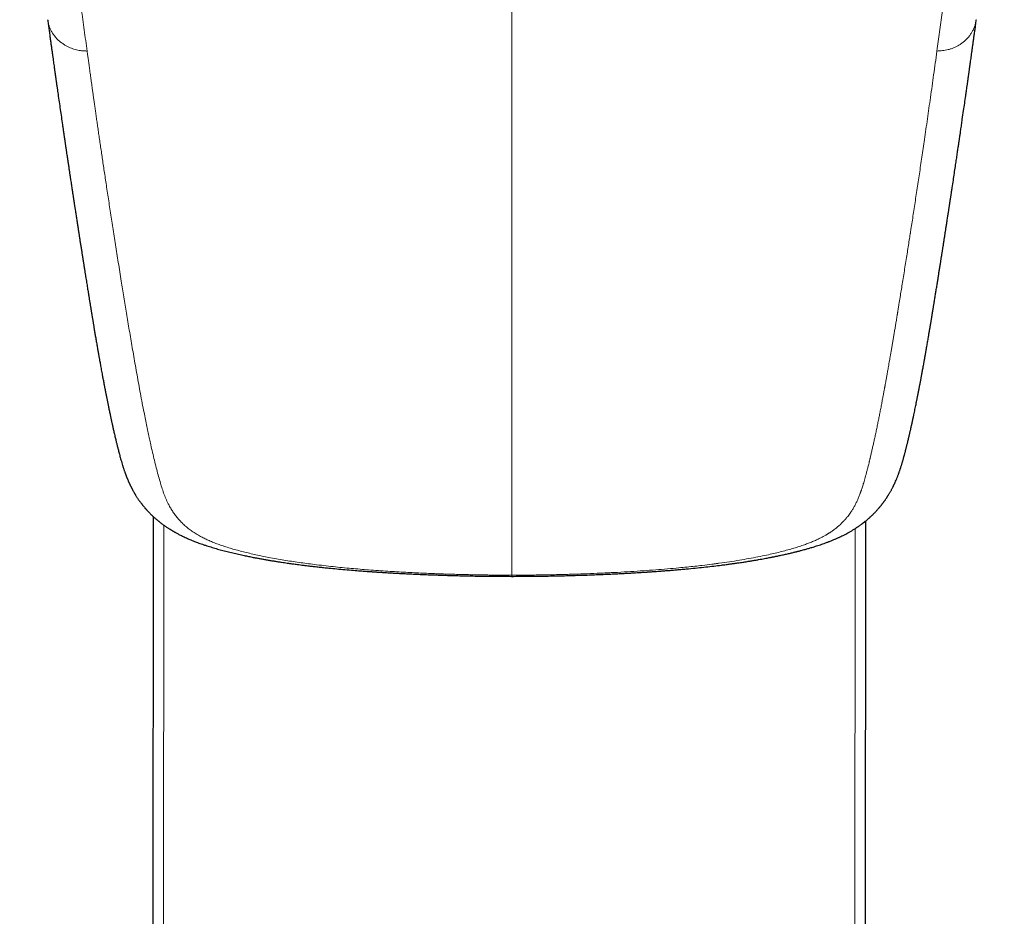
# Model space of a CAD drawing. Header units: millimetres. Extents: x 8 to 1269, y 12 to 684.
# Tile 11 of 51: x 631 to 665, y 201 to 233. Entities that reach past the tile are written whole.
import ezdxf

# ---------------------------------------------------------------- set-up
doc = ezdxf.new("R2010")
doc.units = ezdxf.units.MM

msp = doc.modelspace()

# ---------------------------------------------------------------- linework, layer by layer
at = {"color": 7, "linetype": 'Continuous', "lineweight": 30}
for p, q in [((635.11, 24.879), (635.261, 214.854)), ((660.561, 214.701), (660.41, 24.859))]:
    msp.add_line(p, q, dxfattribs=at)
at = {"color": 252, "linetype": 'Continuous', "lineweight": 0}
for p, q in [((635.636, 214.552), (635.484, 24.879)), ((660.035, 24.859), (660.187, 214.432))]:
    msp.add_line(p, q, dxfattribs=at)
for points, knots in [([(648, 262.146), (648, 261.734), (648, 260.91), (648, 259.69), (648, 258.483), (648, 257.291), (648, 256.119), (648, 254.967), (648, 253.836), (648, 252.718), (648, 251.605), (648, 250.498), (648, 249.397), (648, 248.309), (648, 247.234), (648, 246.172), (648, 245.124), (648, 244.031), (648, 242.896), (648, 241.721), (648, 240.563), (648, 239.423), (648, 238.299), (648, 237.214), (648, 236.165), (648, 235.151), (648, 234.152), (648, 233.168), (648, 232.194), (648, 231.23), (648, 230.277), (648, 229.339), (648, 228.414), (648, 227.504), (648, 226.608), (648, 225.726), (648, 224.887), (648, 224.09), (648, 223.333), (648, 222.586), (648, 221.85), (648, 221.124), (648, 220.412), (648, 219.763), (648, 219.176), (648, 218.648), (648, 218.13), (648, 217.625), (648, 217.135), (648, 216.66), (648, 216.203), (648, 215.76), (648, 215.33), (648, 214.913), (648, 214.511), (648, 214.127), (648, 213.762), (648, 213.415), (648, 213.085), (648, 212.881), (648, 212.779)], [0, 0, 0, 0, 0.017941, 0.035847, 0.053717, 0.071553, 0.089358, 0.106815, 0.124244, 0.141646, 0.159023, 0.176729, 0.194412, 0.212073, 0.229712, 0.247332, 0.264934, 0.282519, 0.303016, 0.323493, 0.343953, 0.364399, 0.384832, 0.405254, 0.424501, 0.443741, 0.462977, 0.48221, 0.501442, 0.520912, 0.540383, 0.559858, 0.579338, 0.598823, 0.618316, 0.637818, 0.65733, 0.674862, 0.692405, 0.709961, 0.72753, 0.745111, 0.762702, 0.7803, 0.7941, 0.807902, 0.821703, 0.835502, 0.849299, 0.862845, 0.876387, 0.889923, 0.903454, 0.917255, 0.93105, 0.944841, 0.95863, 0.972418, 0.986207, 1, 1, 1, 1]), ([(630.513, 246.344), (630.555, 246.039), (630.638, 245.428), (630.777, 244.524), (630.926, 243.628), (631.081, 242.741), (631.237, 241.868), (631.389, 241.009), (631.534, 240.165), (631.674, 239.329), (631.814, 238.497), (631.956, 237.668), (632.098, 236.844), (632.233, 236.029), (632.36, 235.223), (632.48, 234.431), (632.593, 233.653), (632.701, 232.889), (632.806, 232.133), (632.874, 231.636), (632.908, 231.388)], [0, 0, 0, 0, 0.056011, 0.112011, 0.168004, 0.223993, 0.279979, 0.334963, 0.389948, 0.444935, 0.499928, 0.55593, 0.611939, 0.667953, 0.723968, 0.779981, 0.834987, 0.889989, 0.944992, 1, 1, 1, 1]), ([(665.487, 246.344), (665.477, 246.269), (665.457, 246.121), (665.427, 245.905), (665.399, 245.699), (665.371, 245.505), (665.344, 245.322), (665.319, 245.151), (665.294, 244.991), (665.271, 244.841), (665.249, 244.7), (665.228, 244.569), (665.209, 244.447), (665.191, 244.336), (665.174, 244.235), (665.159, 244.144), (665.146, 244.064), (665.136, 244.006), (665.13, 243.966), (665.124, 243.934), (665.118, 243.896), (665.11, 243.85), (665.102, 243.804), (665.09, 243.736), (665.075, 243.643), (665.053, 243.519), (665.03, 243.383), (665.004, 243.234), (664.974, 243.062), (664.939, 242.865), (664.9, 242.642), (664.859, 242.41), (664.818, 242.173), (664.775, 241.931), (664.732, 241.686), (664.698, 241.491), (664.674, 241.35), (664.66, 241.274), (664.649, 241.207), (664.639, 241.148), (664.628, 241.088), (664.618, 241.027), (664.599, 240.921), (664.573, 240.768), (664.538, 240.566), (664.502, 240.357), (664.464, 240.133), (664.423, 239.892), (664.381, 239.647), (664.352, 239.472), (664.335, 239.374), (664.33, 239.345), (664.325, 239.319), (664.321, 239.293), (664.312, 239.238), (664.297, 239.153), (664.277, 239.035), (664.256, 238.91), (664.234, 238.78), (664.21, 238.635), (664.183, 238.475), (664.153, 238.301), (664.122, 238.118), (664.089, 237.927), (664.059, 237.746), (664.03, 237.577), (664.003, 237.421), (663.985, 237.311), (663.974, 237.248), (663.972, 237.235), (663.97, 237.223), (663.968, 237.212), (663.966, 237.201), (663.962, 237.176), (663.953, 237.122), (663.934, 237.01), (663.907, 236.852), (663.875, 236.659), (663.842, 236.46), (663.808, 236.253), (663.775, 236.055), (663.744, 235.867), (663.724, 235.744), (663.713, 235.672), (663.71, 235.653), (663.707, 235.634), (663.704, 235.616), (663.701, 235.597), (663.694, 235.555), (663.669, 235.4), (663.613, 235.041), (663.56, 234.694), (663.523, 234.444), (663.513, 234.379), (663.503, 234.31), (663.493, 234.239), (663.482, 234.169), (663.472, 234.099), (663.462, 234.029), (663.434, 233.836), (663.372, 233.407), (663.283, 232.774), (663.185, 232.063), (663.123, 231.613), (663.092, 231.388)], [0, 0, 0, 0, 0.013861, 0.027087, 0.039678, 0.051634, 0.062955, 0.073456, 0.083345, 0.092621, 0.101286, 0.109497, 0.117071, 0.124007, 0.130307, 0.135969, 0.140995, 0.145384, 0.14683, 0.148491, 0.15129, 0.154134, 0.15702, 0.159951, 0.167029, 0.174349, 0.183378, 0.192748, 0.202461, 0.216005, 0.230162, 0.244932, 0.260316, 0.275504, 0.291245, 0.307541, 0.313153, 0.318479, 0.322263, 0.326094, 0.329972, 0.333896, 0.337866, 0.350572, 0.363731, 0.377343, 0.391408, 0.407699, 0.424559, 0.439866, 0.442299, 0.443972, 0.445672, 0.447399, 0.449152, 0.456541, 0.464369, 0.472636, 0.481342, 0.490487, 0.501591, 0.51328, 0.525555, 0.538416, 0.551861, 0.562094, 0.572641, 0.583503, 0.584679, 0.585435, 0.586192, 0.586952, 0.587714, 0.588479, 0.592113, 0.598725, 0.61134, 0.624494, 0.638189, 0.652423, 0.667197, 0.679157, 0.691449, 0.692795, 0.694096, 0.695397, 0.696698, 0.697998, 0.699299, 0.70543, 0.730296, 0.774641, 0.778588, 0.783374, 0.788348, 0.793323, 0.798297, 0.80327, 0.808244, 0.813218, 0.844481, 0.900306, 0.950151, 1, 1, 1, 1]), ([(632.908, 231.388), (632.893, 231.388), (632.86, 231.39), (632.806, 231.392), (632.741, 231.396), (632.665, 231.405), (632.576, 231.419), (632.486, 231.441), (632.395, 231.469), (632.306, 231.503), (632.211, 231.547), (632.113, 231.602), (632.014, 231.667), (631.916, 231.745), (631.823, 231.835), (631.738, 231.935), (631.666, 232.042), (631.608, 232.151), (631.564, 232.259), (631.533, 232.363), (631.514, 232.443), (631.509, 232.488), (631.508, 232.5)], [0, 0, 0, 0, 0.021388, 0.047605, 0.078965, 0.115963, 0.159261, 0.209619, 0.252458, 0.299875, 0.351915, 0.408421, 0.469014, 0.533143, 0.600232, 0.669947, 0.739217, 0.805062, 0.867396, 0.925942, 0.980449, 1, 1, 1, 1]), ([(663.092, 231.388), (663.125, 231.389), (663.19, 231.392), (663.29, 231.4), (663.393, 231.414), (663.498, 231.437), (663.604, 231.47), (663.711, 231.512), (663.816, 231.563), (663.918, 231.623), (664.015, 231.691), (664.105, 231.767), (664.186, 231.849), (664.259, 231.936), (664.322, 232.029), (664.376, 232.126), (664.421, 232.226), (664.456, 232.329), (664.479, 232.421), (664.487, 232.479), (664.49, 232.501)], [0, 0, 0, 0, 0.047276, 0.095611, 0.145769, 0.198189, 0.252996, 0.310014, 0.368819, 0.428823, 0.489381, 0.549908, 0.61, 0.669542, 0.728757, 0.787892, 0.846914, 0.90558, 0.96354, 1, 1, 1, 1]), ([(648, 212.779), (647.992, 212.779), (647.971, 212.779), (647.93, 212.78), (647.873, 212.78), (647.8, 212.78), (647.71, 212.78), (647.603, 212.781), (647.48, 212.781), (647.34, 212.783), (647.184, 212.784), (647.011, 212.786), (646.822, 212.789), (646.616, 212.793), (646.393, 212.798), (646.155, 212.803), (645.9, 212.811), (645.639, 212.819), (645.373, 212.828), (645.104, 212.839), (644.822, 212.851), (644.528, 212.865), (644.223, 212.881), (643.908, 212.899), (643.584, 212.918), (643.248, 212.941), (642.919, 212.965), (642.599, 212.991), (642.287, 213.018), (641.968, 213.048), (641.641, 213.081), (641.309, 213.118), (640.997, 213.155), (640.706, 213.193), (640.437, 213.23), (640.167, 213.27), (639.897, 213.313), (639.627, 213.36), (639.37, 213.407), (639.129, 213.455), (638.902, 213.504), (638.678, 213.554), (638.459, 213.607), (638.244, 213.663), (638.036, 213.722), (637.835, 213.784), (637.648, 213.846), (637.476, 213.908), (637.318, 213.971), (637.169, 214.037), (637.029, 214.105), (636.884, 214.182), (636.739, 214.268), (636.596, 214.365), (636.462, 214.467), (636.337, 214.576), (636.221, 214.691), (636.115, 214.81), (636.02, 214.932), (635.934, 215.057), (635.857, 215.185), (635.778, 215.334), (635.7, 215.503), (635.625, 215.695), (635.558, 215.894), (635.494, 216.11), (635.428, 216.343), (635.362, 216.596), (635.296, 216.858), (635.232, 217.131), (635.182, 217.352), (635.146, 217.517), (635.123, 217.625), (635.099, 217.733), (635.076, 217.843), (635.053, 217.952), (635.021, 218.106), (634.98, 218.306), (634.924, 218.582), (634.865, 218.888), (634.802, 219.222), (634.74, 219.555), (634.681, 219.887), (634.622, 220.217), (634.566, 220.54), (634.512, 220.856), (634.459, 221.164), (634.408, 221.47), (634.357, 221.773), (634.308, 222.072), (634.26, 222.365), (634.213, 222.653), (634.167, 222.938), (634.119, 223.237), (634.069, 223.549), (634.017, 223.874), (633.966, 224.194), (633.917, 224.508), (633.868, 224.817), (633.821, 225.12), (633.775, 225.417), (633.73, 225.708), (633.686, 225.993), (633.644, 226.273), (633.602, 226.546), (633.563, 226.807), (633.526, 227.058), (633.49, 227.298), (633.455, 227.531), (633.422, 227.759), (633.389, 227.981), (633.357, 228.198), (633.326, 228.41), (633.297, 228.615), (633.268, 228.814), (633.24, 229.006), (633.214, 229.188), (633.19, 229.36), (633.167, 229.522), (633.145, 229.679), (633.123, 229.829), (633.103, 229.973), (633.084, 230.11), (633.066, 230.242), (633.048, 230.367), (633.032, 230.485), (633.016, 230.597), (633.002, 230.701), (632.988, 230.799), (632.976, 230.89), (632.964, 230.979), (632.952, 231.064), (632.941, 231.145), (632.931, 231.218), (632.922, 231.282), (632.915, 231.338), (632.91, 231.372), (632.908, 231.388)], [0, 0, 0, 0, 0.0003979, 0.0010727, 0.0020244, 0.0032531, 0.0047589, 0.0065418, 0.008602, 0.0109395, 0.0135543, 0.0164464, 0.0196158, 0.0230622, 0.0267855, 0.0307854, 0.0350611, 0.039612, 0.0439225, 0.0484521, 0.0531997, 0.058164, 0.0633432, 0.0686384, 0.0741422, 0.079858, 0.0857909, 0.0910002, 0.0963761, 0.1019225, 0.1076343, 0.1135037, 0.1195233, 0.1243536, 0.1292701, 0.1342767, 0.1393796, 0.1445864, 0.1499051, 0.1545243, 0.1592142, 0.1639663, 0.1687741, 0.1736367, 0.178555, 0.1835328, 0.1885796, 0.1931716, 0.1978485, 0.202617, 0.2074448, 0.2123095, 0.2187402, 0.2252491, 0.2318517, 0.2391745, 0.2466275, 0.2542103, 0.2619139, 0.269724, 0.2776267, 0.285624, 0.2967886, 0.3081636, 0.3197534, 0.3315556, 0.3452696, 0.3592559, 0.3735166, 0.3880526, 0.4028641, 0.4083639, 0.4139008, 0.4194747, 0.4250855, 0.4307329, 0.4360376, 0.4484425, 0.4607082, 0.4770796, 0.4931948, 0.5090528, 0.5246527, 0.5399936, 0.5550758, 0.5692819, 0.5832533, 0.596991, 0.6104961, 0.6237694, 0.6365807, 0.6491695, 0.6615364, 0.6736818, 0.6878523, 0.7017101, 0.7152557, 0.7284895, 0.7414121, 0.7540239, 0.7663251, 0.7783158, 0.789996, 0.8013657, 0.8124248, 0.8231735, 0.8330236, 0.8425976, 0.8518957, 0.8609177, 0.8696637, 0.878237, 0.8865275, 0.8945353, 0.9022603, 0.9097026, 0.9168623, 0.9233539, 0.9295943, 0.9355834, 0.9413213, 0.946808, 0.9520434, 0.9570276, 0.9617606, 0.9662423, 0.9704728, 0.9743831, 0.9780512, 0.9814768, 0.9846601, 0.9880152, 0.9910509, 0.9937673, 0.9961642, 0.9982418, 1, 1, 1, 1]), ([(648, 212.779), (648.176, 212.78), (648.527, 212.781), (649.053, 212.787), (649.578, 212.796), (650.081, 212.81), (650.562, 212.826), (650.899, 212.839), (651.112, 212.848), (651.202, 212.852), (651.292, 212.857), (651.382, 212.861), (651.472, 212.865), (651.562, 212.87), (651.652, 212.874), (651.87, 212.886), (652.209, 212.905), (652.663, 212.935), (653.101, 212.967), (653.522, 213.001), (653.892, 213.035), (654.214, 213.066), (654.491, 213.095), (654.786, 213.129), (655.002, 213.155), (655.143, 213.173), (655.186, 213.179), (655.229, 213.184), (655.271, 213.19), (655.314, 213.196), (655.466, 213.216), (655.723, 213.253), (656.076, 213.308), (656.414, 213.367), (656.737, 213.427), (657.028, 213.487), (657.288, 213.545), (657.522, 213.602), (657.744, 213.66), (657.956, 213.719), (658.157, 213.781), (658.337, 213.841), (658.499, 213.899), (658.644, 213.956), (658.782, 214.015), (658.908, 214.074), (659.024, 214.132), (659.103, 214.176), (659.155, 214.206), (659.181, 214.221), (659.207, 214.237), (659.233, 214.253), (659.259, 214.269), (659.314, 214.304), (659.398, 214.361), (659.503, 214.44), (659.604, 214.524), (659.7, 214.612), (659.773, 214.686), (659.825, 214.743), (659.857, 214.78), (659.885, 214.813), (659.911, 214.845), (659.946, 214.889), (659.988, 214.946), (660.042, 215.024), (660.1, 215.115), (660.159, 215.218), (660.217, 215.328), (660.271, 215.442), (660.322, 215.562), (660.357, 215.652), (660.378, 215.71), (660.386, 215.732), (660.395, 215.756), (660.402, 215.778), (660.409, 215.798), (660.421, 215.833), (660.437, 215.882), (660.458, 215.95), (660.481, 216.024), (660.506, 216.108), (660.533, 216.202), (660.561, 216.303), (660.59, 216.41), (660.619, 216.524), (660.646, 216.63), (660.671, 216.726), (660.687, 216.792), (660.698, 216.84), (660.705, 216.868), (660.712, 216.896), (660.718, 216.92), (660.732, 216.979), (660.754, 217.075), (660.786, 217.212), (660.819, 217.356), (660.852, 217.505), (660.886, 217.661), (660.921, 217.823), (660.956, 217.991), (660.991, 218.159), (661.024, 218.325), (661.057, 218.489), (661.09, 218.658), (661.123, 218.825), (661.154, 218.99), (661.184, 219.146), (661.207, 219.27), (661.222, 219.351), (661.228, 219.383), (661.23, 219.395), (661.231, 219.399), (661.232, 219.403), (661.232, 219.407), (661.233, 219.411), (661.234, 219.418), (661.237, 219.431), (661.24, 219.451), (661.245, 219.475), (661.25, 219.505), (661.257, 219.54), (661.264, 219.583), (661.273, 219.63), (661.282, 219.684), (661.293, 219.743), (661.304, 219.806), (661.316, 219.873), (661.329, 219.944), (661.342, 220.02), (661.357, 220.101), (661.373, 220.192), (661.39, 220.293), (661.41, 220.404), (661.43, 220.522), (661.452, 220.648), (661.475, 220.78), (661.499, 220.919), (661.523, 221.061), (661.547, 221.205), (661.572, 221.351), (661.598, 221.504), (661.624, 221.663), (661.652, 221.827), (661.672, 221.948), (661.684, 222.023), (661.688, 222.049), (661.693, 222.076), (661.697, 222.103), (661.701, 222.128), (661.705, 222.15), (661.711, 222.189), (661.724, 222.268), (661.75, 222.428), (661.797, 222.715), (661.865, 223.132), (661.947, 223.645), (662.03, 224.166), (662.095, 224.582), (662.133, 224.825), (662.147, 224.913), (662.151, 224.937), (662.155, 224.961), (662.158, 224.986), (662.162, 225.01), (662.166, 225.034), (662.182, 225.138), (662.211, 225.323), (662.253, 225.592), (662.295, 225.868), (662.338, 226.152), (662.383, 226.443), (662.427, 226.735), (662.471, 227.029), (662.515, 227.324), (662.559, 227.625), (662.605, 227.934), (662.653, 228.262), (662.703, 228.61), (662.756, 228.979), (662.81, 229.357), (662.865, 229.745), (662.921, 230.142), (662.977, 230.548), (663.034, 230.964), (663.073, 231.246), (663.092, 231.388)], [0, 0, 0, 0, 0.00881, 0.017606, 0.026394, 0.035177, 0.042905, 0.050636, 0.052155, 0.053674, 0.055193, 0.056713, 0.058233, 0.059754, 0.061274, 0.062795, 0.070774, 0.078499, 0.085977, 0.093211, 0.100206, 0.105189, 0.110048, 0.114788, 0.120865, 0.121647, 0.122424, 0.123199, 0.12397, 0.124738, 0.125503, 0.132289, 0.138927, 0.145429, 0.151807, 0.158076, 0.163227, 0.168322, 0.17337, 0.178379, 0.18336, 0.188323, 0.192494, 0.196733, 0.201048, 0.205446, 0.20939, 0.213408, 0.214473, 0.215543, 0.216619, 0.217701, 0.218788, 0.219881, 0.224964, 0.230252, 0.23575, 0.241463, 0.247396, 0.250077, 0.252408, 0.254422, 0.256472, 0.258559, 0.262764, 0.267112, 0.27322, 0.279591, 0.286225, 0.293125, 0.300291, 0.307723, 0.309056, 0.310397, 0.311747, 0.313104, 0.314405, 0.315209, 0.319164, 0.322931, 0.326919, 0.331956, 0.337307, 0.342972, 0.348951, 0.355244, 0.361852, 0.366385, 0.371056, 0.372552, 0.374061, 0.375585, 0.377086, 0.378025, 0.385061, 0.392347, 0.399883, 0.407668, 0.415704, 0.42399, 0.432525, 0.441311, 0.449249, 0.457381, 0.465706, 0.474224, 0.481881, 0.489686, 0.496679, 0.499793, 0.50117, 0.50135, 0.501531, 0.501712, 0.501893, 0.502074, 0.502255, 0.502982, 0.503915, 0.505052, 0.506393, 0.508139, 0.510141, 0.5124, 0.514916, 0.517689, 0.520718, 0.52381, 0.527129, 0.530677, 0.534453, 0.538457, 0.543301, 0.548442, 0.553879, 0.559612, 0.565642, 0.571968, 0.57859, 0.58492, 0.591499, 0.598326, 0.605402, 0.612726, 0.620298, 0.621459, 0.622626, 0.623798, 0.624976, 0.62616, 0.627183, 0.627821, 0.631328, 0.637597, 0.648814, 0.668913, 0.691857, 0.714913, 0.735296, 0.744293, 0.745303, 0.746315, 0.747326, 0.748337, 0.749349, 0.750361, 0.751373, 0.762249, 0.773358, 0.784701, 0.796278, 0.808089, 0.820134, 0.831704, 0.843482, 0.855468, 0.867662, 0.880063, 0.894149, 0.908494, 0.923097, 0.93796, 0.953081, 0.968462, 0.984101, 1, 1, 1, 1]), ([(648, 212.779), (648, 212.773), (648, 212.76), (648, 212.745), (648, 212.737), (648, 212.738), (648, 212.738)], [0, 0, 0, 0, 0.272674, 0.552071, 0.843095, 1, 1, 1, 1])]:
    msp.add_open_spline(points, degree=3, knots=knots, dxfattribs=at)
at = {"color": 7, "linetype": 'Continuous', "lineweight": 30}
for points, knots in [([(631.507, 232.5), (631.508, 232.492), (631.517, 232.425), (631.534, 232.302), (631.557, 232.132), (631.579, 231.97), (631.6, 231.817), (631.62, 231.672), (631.639, 231.535), (631.657, 231.405), (631.674, 231.283), (631.69, 231.167), (631.705, 231.059), (631.719, 230.957), (631.732, 230.869), (631.742, 230.793), (631.751, 230.73), (631.759, 230.672), (631.767, 230.621), (631.773, 230.575), (631.779, 230.535), (631.784, 230.502), (631.787, 230.475), (631.791, 230.451), (631.794, 230.427), (631.798, 230.398), (631.803, 230.36), (631.81, 230.315), (631.818, 230.261), (631.826, 230.2), (631.836, 230.134), (631.852, 230.017), (631.879, 229.832), (631.915, 229.58), (631.954, 229.311), (631.993, 229.041), (632.022, 228.838), (632.042, 228.701), (632.052, 228.632), (632.062, 228.563), (632.072, 228.497), (632.081, 228.436), (632.089, 228.381), (632.095, 228.337), (632.101, 228.302), (632.104, 228.275), (632.108, 228.252), (632.111, 228.232), (632.114, 228.212), (632.117, 228.189), (632.121, 228.16), (632.127, 228.123), (632.134, 228.078), (632.142, 228.023), (632.15, 227.963), (632.166, 227.856), (632.187, 227.714), (632.213, 227.54), (632.237, 227.385), (632.258, 227.242), (632.278, 227.109), (632.297, 226.982), (632.314, 226.868), (632.33, 226.766), (632.343, 226.676), (632.356, 226.59), (632.368, 226.51), (632.38, 226.436), (632.39, 226.37), (632.399, 226.311), (632.407, 226.258), (632.414, 226.212), (632.42, 226.173), (632.425, 226.14), (632.428, 226.116), (632.431, 226.099), (632.433, 226.088), (632.435, 226.075), (632.437, 226.058), (632.441, 226.034), (632.446, 226.004), (632.451, 225.968), (632.458, 225.925), (632.465, 225.878), (632.472, 225.83), (632.485, 225.747), (632.503, 225.629), (632.527, 225.474), (632.551, 225.321), (632.574, 225.174), (632.595, 225.035), (632.616, 224.904), (632.636, 224.776), (632.652, 224.669), (632.666, 224.582), (632.677, 224.514), (632.687, 224.445), (632.698, 224.375), (632.709, 224.306), (632.719, 224.245), (632.726, 224.197), (632.732, 224.161), (632.737, 224.131), (632.741, 224.106), (632.744, 224.088), (632.746, 224.072), (632.748, 224.058), (632.751, 224.04), (632.754, 224.019), (632.759, 223.991), (632.764, 223.956), (632.771, 223.914), (632.779, 223.866), (632.787, 223.813), (632.796, 223.754), (632.807, 223.689), (632.82, 223.604), (632.836, 223.501), (632.855, 223.385), (632.873, 223.275), (632.889, 223.17), (632.905, 223.072), (632.92, 222.98), (632.934, 222.894), (632.947, 222.814), (632.959, 222.739), (632.97, 222.668), (632.981, 222.602), (632.991, 222.539), (633.001, 222.478), (633.011, 222.418), (633.021, 222.359), (633.03, 222.302), (633.039, 222.247), (633.048, 222.193), (633.056, 222.142), (633.064, 222.095), (633.07, 222.058), (633.075, 222.03), (633.079, 222.005), (633.084, 221.977), (633.089, 221.944), (633.095, 221.907), (633.102, 221.866), (633.11, 221.82), (633.118, 221.77), (633.127, 221.715), (633.137, 221.656), (633.147, 221.594), (633.163, 221.503), (633.182, 221.387), (633.203, 221.263), (633.221, 221.16), (633.235, 221.077), (633.249, 220.996), (633.263, 220.918), (633.276, 220.844), (633.288, 220.774), (633.299, 220.711), (633.309, 220.655), (633.318, 220.604), (633.326, 220.554), (633.335, 220.505), (633.344, 220.454), (633.355, 220.395), (633.367, 220.326), (633.381, 220.247), (633.397, 220.162), (633.413, 220.072), (633.43, 219.979), (633.45, 219.872), (633.472, 219.752), (633.492, 219.646), (633.507, 219.567), (633.517, 219.515), (633.526, 219.468), (633.534, 219.427), (633.541, 219.392), (633.546, 219.364), (633.551, 219.339), (633.556, 219.317), (633.56, 219.296), (633.564, 219.272), (633.57, 219.244), (633.577, 219.209), (633.584, 219.171), (633.593, 219.125), (633.604, 219.071), (633.616, 219.012), (633.628, 218.952), (633.64, 218.893), (633.652, 218.834), (633.665, 218.771), (633.678, 218.703), (633.693, 218.631), (633.708, 218.562), (633.722, 218.496), (633.734, 218.435), (633.745, 218.383), (633.755, 218.339), (633.763, 218.302), (633.771, 218.263), (633.779, 218.223), (633.789, 218.181), (633.799, 218.133), (633.811, 218.079), (633.824, 218.019), (633.838, 217.957), (633.853, 217.891), (633.87, 217.819), (633.887, 217.743), (633.906, 217.665), (633.927, 217.577), (633.951, 217.476), (633.98, 217.361), (634.005, 217.262), (634.027, 217.177), (634.046, 217.106), (634.065, 217.033), (634.087, 216.954), (634.111, 216.868), (634.138, 216.773), (634.161, 216.699), (634.177, 216.646), (634.187, 216.614), (634.198, 216.581), (634.209, 216.546), (634.222, 216.507), (634.236, 216.467), (634.249, 216.431), (634.259, 216.402), (634.267, 216.381), (634.274, 216.361), (634.282, 216.341), (634.29, 216.318), (634.301, 216.292), (634.312, 216.262), (634.323, 216.233), (634.334, 216.207), (634.344, 216.183), (634.355, 216.157), (634.366, 216.131), (634.377, 216.105), (634.388, 216.081), (634.398, 216.059), (634.406, 216.04), (634.413, 216.025), (634.42, 216.011), (634.428, 215.995), (634.437, 215.975), (634.449, 215.95), (634.462, 215.924), (634.475, 215.898), (634.487, 215.874), (634.499, 215.851), (634.511, 215.828), (634.525, 215.803), (634.54, 215.774), (634.557, 215.745), (634.574, 215.715), (634.589, 215.688), (634.604, 215.663), (634.618, 215.64), (634.634, 215.614), (634.654, 215.583), (634.677, 215.547), (634.701, 215.51), (634.725, 215.474), (634.748, 215.441), (634.77, 215.41), (634.791, 215.381), (634.814, 215.35), (634.836, 215.32), (634.854, 215.297), (634.868, 215.279), (634.88, 215.264), (634.893, 215.247), (634.91, 215.227), (634.931, 215.202), (634.952, 215.176), (634.972, 215.153), (634.989, 215.134), (635.004, 215.116), (635.021, 215.097), (635.041, 215.075), (635.062, 215.053), (635.084, 215.029), (635.108, 215.004), (635.134, 214.978), (635.16, 214.951), (635.185, 214.927), (635.205, 214.907), (635.224, 214.889), (635.242, 214.872), (635.265, 214.851), (635.294, 214.825), (635.327, 214.795), (635.361, 214.766), (635.393, 214.739), (635.419, 214.717), (635.442, 214.699), (635.464, 214.681), (635.491, 214.66), (635.52, 214.637), (635.552, 214.613), (635.582, 214.59), (635.612, 214.569), (635.639, 214.549), (635.668, 214.529), (635.7, 214.507), (635.734, 214.484), (635.77, 214.46), (635.807, 214.437), (635.84, 214.416), (635.867, 214.399), (635.89, 214.385), (635.913, 214.37), (635.941, 214.354), (635.971, 214.337), (636.001, 214.319), (636.033, 214.301), (636.071, 214.28), (636.116, 214.255), (636.167, 214.228), (636.228, 214.197), (636.29, 214.166), (636.361, 214.132), (636.436, 214.098), (636.517, 214.062), (636.598, 214.027), (636.678, 213.995), (636.757, 213.964), (636.836, 213.934), (636.918, 213.905), (637.008, 213.873), (637.105, 213.84), (637.203, 213.808), (637.299, 213.778), (637.426, 213.74), (637.587, 213.694), (637.781, 213.642), (637.981, 213.591), (638.151, 213.551), (638.289, 213.519), (638.388, 213.498), (638.481, 213.478), (638.565, 213.46), (638.644, 213.444), (638.725, 213.427), (638.819, 213.409), (638.928, 213.388), (639.049, 213.365), (639.176, 213.343), (639.306, 213.32), (639.436, 213.298), (639.567, 213.277), (639.693, 213.257), (639.811, 213.238), (639.918, 213.223), (640.013, 213.209), (640.099, 213.196), (640.179, 213.185), (640.258, 213.175), (640.342, 213.163), (640.435, 213.151), (640.545, 213.137), (640.674, 213.121), (640.822, 213.103), (640.981, 213.085), (641.147, 213.066), (641.319, 213.048), (641.528, 213.027), (641.778, 213.003), (642.07, 212.976), (642.308, 212.956), (642.487, 212.942), (642.603, 212.933), (642.712, 212.925), (642.81, 212.918), (642.891, 212.912), (642.958, 212.907), (643.011, 212.903), (643.058, 212.9), (643.097, 212.897), (643.127, 212.895), (643.146, 212.894), (643.163, 212.893), (643.185, 212.892), (643.218, 212.889), (643.265, 212.886), (643.326, 212.882), (643.403, 212.878), (643.494, 212.872), (643.598, 212.866), (643.718, 212.859), (643.853, 212.851), (644.003, 212.843), (644.168, 212.834), (644.347, 212.825), (644.541, 212.816), (644.747, 212.807), (644.967, 212.798), (645.201, 212.789), (645.452, 212.78), (645.718, 212.771), (646.001, 212.763), (646.299, 212.756), (646.612, 212.749), (646.938, 212.744), (647.276, 212.74), (647.627, 212.738), (647.87, 212.737), (647.996, 212.737), (648, 212.737)], [0, 0, 0, 0, 0.000851, 0.007302, 0.013489, 0.019412, 0.02507, 0.03037, 0.035415, 0.040206, 0.044741, 0.049021, 0.053047, 0.056817, 0.060333, 0.062915, 0.065292, 0.067443, 0.069367, 0.071094, 0.072585, 0.073841, 0.074862, 0.075649, 0.076451, 0.077557, 0.078967, 0.08068, 0.082697, 0.085018, 0.087587, 0.090173, 0.098258, 0.108599, 0.118833, 0.12914, 0.139614, 0.142274, 0.144944, 0.147625, 0.150271, 0.152664, 0.154775, 0.156604, 0.157821, 0.158871, 0.159753, 0.160482, 0.161178, 0.162093, 0.163226, 0.164578, 0.166411, 0.168535, 0.170947, 0.17345, 0.181111, 0.187691, 0.194025, 0.199473, 0.204725, 0.209781, 0.214641, 0.218388, 0.22201, 0.225484, 0.228706, 0.231664, 0.234309, 0.236699, 0.238833, 0.240711, 0.242258, 0.243574, 0.244658, 0.245189, 0.24564, 0.246079, 0.246753, 0.247705, 0.248925, 0.250413, 0.252168, 0.254115, 0.256079, 0.258052, 0.264273, 0.27058, 0.276953, 0.283207, 0.288739, 0.294135, 0.299397, 0.304662, 0.307469, 0.31031, 0.313184, 0.316092, 0.319033, 0.32195, 0.323676, 0.325173, 0.32644, 0.327477, 0.328284, 0.328786, 0.329389, 0.330139, 0.331035, 0.332078, 0.33362, 0.335401, 0.337421, 0.339679, 0.342175, 0.34491, 0.347862, 0.353044, 0.357988, 0.362694, 0.367163, 0.371394, 0.375317, 0.379011, 0.382476, 0.385711, 0.388775, 0.391605, 0.394325, 0.396986, 0.399589, 0.402134, 0.404621, 0.407044, 0.409409, 0.411703, 0.413759, 0.415525, 0.416525, 0.417561, 0.418794, 0.420224, 0.421851, 0.423674, 0.425694, 0.427911, 0.430325, 0.432937, 0.435741, 0.438579, 0.445066, 0.45127, 0.455146, 0.458902, 0.462539, 0.466055, 0.469439, 0.472602, 0.47553, 0.478008, 0.480288, 0.482493, 0.484756, 0.487079, 0.489484, 0.492866, 0.496511, 0.500418, 0.504586, 0.508919, 0.513371, 0.519429, 0.525693, 0.52821, 0.530686, 0.532936, 0.534953, 0.536481, 0.53784, 0.539032, 0.540054, 0.540965, 0.542003, 0.543421, 0.545051, 0.546893, 0.548948, 0.55167, 0.554578, 0.557467, 0.560336, 0.563183, 0.566008, 0.569574, 0.573104, 0.57659, 0.579862, 0.582864, 0.585595, 0.587551, 0.589356, 0.59122, 0.593202, 0.595304, 0.597525, 0.600337, 0.603306, 0.606433, 0.609717, 0.613081, 0.617269, 0.621186, 0.624835, 0.630622, 0.636521, 0.642318, 0.645847, 0.64961, 0.653457, 0.657102, 0.661775, 0.666522, 0.671122, 0.672625, 0.674105, 0.675607, 0.677258, 0.679067, 0.681034, 0.68293, 0.684091, 0.685093, 0.685935, 0.686791, 0.687834, 0.689064, 0.690446, 0.691838, 0.693035, 0.694045, 0.695142, 0.696462, 0.697542, 0.698698, 0.699716, 0.700565, 0.701243, 0.701794, 0.702472, 0.703412, 0.704557, 0.705832, 0.70701, 0.708076, 0.709086, 0.710029, 0.711136, 0.71243, 0.713845, 0.715124, 0.716426, 0.717507, 0.718506, 0.71954, 0.721079, 0.722697, 0.72439, 0.726014, 0.727586, 0.728772, 0.730111, 0.731595, 0.732967, 0.734081, 0.734774, 0.735378, 0.73614, 0.737084, 0.738208, 0.739548, 0.740604, 0.741387, 0.74214, 0.743015, 0.743979, 0.745092, 0.746085, 0.747202, 0.748443, 0.74975, 0.750874, 0.751773, 0.752509, 0.753291, 0.754148, 0.755484, 0.756868, 0.758292, 0.759599, 0.760666, 0.761373, 0.762227, 0.763231, 0.764382, 0.765485, 0.766702, 0.767662, 0.768605, 0.769579, 0.770668, 0.771821, 0.773029, 0.774292, 0.77544, 0.77625, 0.776901, 0.7776, 0.77846, 0.779438, 0.780363, 0.781217, 0.782355, 0.783704, 0.785257, 0.786757, 0.788854, 0.790489, 0.792604, 0.794862, 0.796811, 0.798823, 0.800844, 0.802651, 0.80455, 0.806706, 0.809077, 0.811274, 0.813372, 0.81558, 0.81975, 0.823815, 0.827937, 0.832225, 0.834207, 0.836212, 0.83806, 0.839693, 0.841129, 0.842652, 0.844366, 0.846504, 0.848851, 0.851239, 0.853638, 0.856048, 0.858428, 0.860783, 0.862923, 0.86482, 0.866509, 0.868006, 0.869411, 0.870743, 0.872201, 0.873837, 0.87565, 0.87799, 0.88057, 0.883365, 0.886237, 0.889168, 0.892154, 0.896958, 0.901891, 0.906945, 0.908936, 0.910931, 0.912768, 0.914397, 0.91582, 0.916848, 0.917733, 0.918477, 0.919181, 0.919682, 0.919978, 0.920162, 0.92052, 0.921071, 0.921816, 0.922857, 0.924132, 0.92564, 0.92738, 0.929353, 0.931601, 0.93409, 0.93682, 0.939794, 0.94301, 0.946406, 0.950036, 0.953901, 0.958001, 0.962417, 0.967076, 0.971978, 0.977124, 0.982511, 0.988037, 0.993796, 0.999785, 1, 1, 1, 1]), ([(648, 212.737), (648.017, 212.737), (648.166, 212.737), (648.443, 212.738), (648.825, 212.741), (649.189, 212.746), (649.534, 212.752), (649.859, 212.759), (650.165, 212.768), (650.455, 212.777), (650.729, 212.786), (650.987, 212.796), (651.23, 212.806), (651.455, 212.816), (651.663, 212.826), (651.853, 212.835), (652.025, 212.844), (652.18, 212.853), (652.318, 212.861), (652.438, 212.868), (652.541, 212.874), (652.623, 212.879), (652.685, 212.883), (652.731, 212.886), (652.766, 212.888), (652.792, 212.89), (652.82, 212.892), (652.862, 212.895), (652.923, 212.899), (652.998, 212.904), (653.087, 212.91), (653.189, 212.917), (653.306, 212.926), (653.437, 212.936), (653.582, 212.947), (653.74, 212.96), (653.911, 212.975), (654.09, 212.991), (654.318, 213.012), (654.583, 213.038), (654.882, 213.069), (655.166, 213.102), (655.377, 213.127), (655.521, 213.145), (655.601, 213.156), (655.677, 213.166), (655.746, 213.175), (655.806, 213.183), (655.857, 213.19), (655.903, 213.197), (655.95, 213.203), (656.006, 213.212), (656.076, 213.222), (656.153, 213.233), (656.234, 213.245), (656.312, 213.257), (656.408, 213.273), (656.519, 213.29), (656.642, 213.311), (656.759, 213.331), (656.868, 213.351), (656.968, 213.369), (657.056, 213.385), (657.126, 213.398), (657.18, 213.409), (657.22, 213.417), (657.254, 213.423), (657.283, 213.429), (657.315, 213.435), (657.353, 213.443), (657.401, 213.453), (657.486, 213.471), (657.603, 213.496), (657.747, 213.528), (657.864, 213.554), (657.951, 213.575), (658.008, 213.589), (658.057, 213.601), (658.098, 213.611), (658.135, 213.621), (658.174, 213.631), (658.222, 213.643), (658.279, 213.658), (658.345, 213.676), (658.432, 213.7), (658.536, 213.729), (658.643, 213.761), (658.736, 213.789), (658.82, 213.816), (658.908, 213.844), (659, 213.875), (659.089, 213.907), (659.161, 213.933), (659.216, 213.954), (659.26, 213.971), (659.308, 213.989), (659.359, 214.01), (659.41, 214.031), (659.459, 214.052), (659.504, 214.071), (659.548, 214.091), (659.593, 214.111), (659.639, 214.132), (659.694, 214.158), (659.765, 214.194), (659.849, 214.236), (659.936, 214.283), (660.006, 214.323), (660.064, 214.357), (660.108, 214.383), (660.152, 214.41), (660.195, 214.438), (660.231, 214.461), (660.262, 214.481), (660.289, 214.499), (660.319, 214.52), (660.351, 214.542), (660.382, 214.564), (660.411, 214.585), (660.435, 214.604), (660.458, 214.62), (660.478, 214.635), (660.497, 214.651), (660.517, 214.666), (660.538, 214.683), (660.562, 214.702), (660.588, 214.723), (660.615, 214.746), (660.641, 214.768), (660.664, 214.788), (660.685, 214.806), (660.706, 214.824), (660.729, 214.846), (660.756, 214.87), (660.784, 214.896), (660.81, 214.921), (660.833, 214.944), (660.855, 214.967), (660.881, 214.992), (660.912, 215.024), (660.946, 215.061), (660.979, 215.097), (661.008, 215.13), (661.029, 215.154), (661.046, 215.174), (661.062, 215.193), (661.079, 215.214), (661.099, 215.238), (661.119, 215.262), (661.137, 215.285), (661.152, 215.305), (661.165, 215.322), (661.178, 215.339), (661.191, 215.356), (661.204, 215.374), (661.218, 215.393), (661.234, 215.415), (661.252, 215.441), (661.272, 215.47), (661.292, 215.499), (661.308, 215.523), (661.32, 215.541), (661.329, 215.556), (661.339, 215.57), (661.349, 215.587), (661.361, 215.606), (661.379, 215.635), (661.4, 215.671), (661.424, 215.711), (661.445, 215.748), (661.465, 215.784), (661.485, 215.822), (661.505, 215.859), (661.524, 215.895), (661.54, 215.928), (661.554, 215.957), (661.567, 215.984), (661.58, 216.01), (661.593, 216.039), (661.615, 216.089), (661.646, 216.158), (661.676, 216.231), (661.699, 216.291), (661.716, 216.334), (661.73, 216.373), (661.744, 216.411), (661.757, 216.448), (661.771, 216.486), (661.785, 216.528), (661.8, 216.573), (661.815, 216.62), (661.829, 216.666), (661.843, 216.71), (661.855, 216.751), (661.867, 216.791), (661.878, 216.831), (661.89, 216.871), (661.901, 216.91), (661.911, 216.946), (661.919, 216.978), (661.927, 217.005), (661.934, 217.03), (661.94, 217.055), (661.948, 217.082), (661.956, 217.114), (661.966, 217.151), (661.977, 217.192), (661.988, 217.234), (661.999, 217.279), (662.011, 217.326), (662.024, 217.376), (662.036, 217.426), (662.049, 217.476), (662.06, 217.522), (662.07, 217.562), (662.077, 217.594), (662.084, 217.619), (662.088, 217.639), (662.093, 217.659), (662.098, 217.68), (662.105, 217.708), (662.112, 217.742), (662.122, 217.782), (662.131, 217.823), (662.141, 217.866), (662.151, 217.91), (662.162, 217.956), (662.172, 218.004), (662.183, 218.054), (662.193, 218.098), (662.202, 218.137), (662.208, 218.168), (662.215, 218.196), (662.22, 218.22), (662.224, 218.241), (662.228, 218.26), (662.233, 218.279), (662.237, 218.301), (662.243, 218.327), (662.249, 218.357), (662.256, 218.391), (662.264, 218.428), (662.277, 218.487), (662.293, 218.565), (662.313, 218.662), (662.332, 218.754), (662.348, 218.833), (662.361, 218.899), (662.372, 218.953), (662.383, 219.005), (662.392, 219.052), (662.401, 219.094), (662.408, 219.13), (662.413, 219.159), (662.418, 219.183), (662.422, 219.203), (662.426, 219.221), (662.429, 219.237), (662.432, 219.253), (662.436, 219.274), (662.441, 219.299), (662.447, 219.33), (662.454, 219.367), (662.462, 219.409), (662.471, 219.453), (662.479, 219.498), (662.489, 219.548), (662.5, 219.604), (662.511, 219.665), (662.522, 219.722), (662.533, 219.777), (662.543, 219.834), (662.554, 219.895), (662.566, 219.96), (662.579, 220.031), (662.593, 220.106), (662.608, 220.187), (662.621, 220.259), (662.632, 220.321), (662.641, 220.368), (662.648, 220.41), (662.655, 220.446), (662.66, 220.478), (662.665, 220.505), (662.669, 220.526), (662.672, 220.546), (662.676, 220.566), (662.68, 220.59), (662.685, 220.62), (662.691, 220.655), (662.698, 220.695), (662.713, 220.777), (662.734, 220.901), (662.762, 221.063), (662.788, 221.211), (662.811, 221.348), (662.833, 221.476), (662.855, 221.61), (662.874, 221.718), (662.887, 221.799), (662.895, 221.848), (662.903, 221.894), (662.91, 221.936), (662.916, 221.973), (662.921, 222.005), (662.926, 222.032), (662.929, 222.054), (662.932, 222.072), (662.935, 222.087), (662.938, 222.104), (662.941, 222.125), (662.945, 222.15), (662.95, 222.179), (662.956, 222.215), (662.963, 222.259), (662.971, 222.31), (662.981, 222.368), (662.996, 222.46), (663.016, 222.585), (663.041, 222.737), (663.066, 222.89), (663.09, 223.042), (663.114, 223.193), (663.138, 223.34), (663.161, 223.483), (663.179, 223.601), (663.194, 223.693), (663.205, 223.762), (663.216, 223.829), (663.226, 223.895), (663.236, 223.958), (663.245, 224.015), (663.253, 224.063), (663.259, 224.103), (663.264, 224.137), (663.27, 224.171), (663.275, 224.209), (663.282, 224.252), (663.29, 224.302), (663.298, 224.354), (663.307, 224.409), (663.316, 224.467), (663.326, 224.528), (663.336, 224.592), (663.345, 224.654), (663.355, 224.715), (663.364, 224.772), (663.373, 224.83), (663.382, 224.889), (663.391, 224.949), (663.4, 225.003), (663.408, 225.054), (663.416, 225.106), (663.425, 225.165), (663.436, 225.234), (663.448, 225.31), (663.461, 225.395), (663.473, 225.475), (663.485, 225.551), (663.495, 225.618), (663.505, 225.685), (663.515, 225.748), (663.524, 225.807), (663.532, 225.857), (663.539, 225.9), (663.544, 225.937), (663.549, 225.969), (663.553, 225.997), (663.557, 226.022), (663.561, 226.044), (663.565, 226.07), (663.569, 226.102), (663.576, 226.142), (663.583, 226.188), (663.59, 226.237), (663.598, 226.29), (663.607, 226.346), (663.616, 226.406), (663.626, 226.47), (663.646, 226.602), (663.675, 226.794), (663.713, 227.047), (663.742, 227.244), (663.765, 227.395), (663.78, 227.497), (663.795, 227.597), (663.81, 227.694), (663.823, 227.784), (663.835, 227.867), (663.846, 227.943), (663.857, 228.012), (663.866, 228.072), (663.873, 228.124), (663.88, 228.168), (663.886, 228.209), (663.892, 228.25), (663.898, 228.289), (663.904, 228.332), (663.911, 228.383), (663.92, 228.444), (663.93, 228.512), (663.942, 228.588), (663.954, 228.672), (663.967, 228.764), (663.981, 228.861), (664.006, 229.032), (664.039, 229.257), (664.079, 229.536), (664.108, 229.739), (664.128, 229.882), (664.14, 229.963), (664.151, 230.039), (664.161, 230.11), (664.17, 230.174), (664.178, 230.231), (664.185, 230.282), (664.192, 230.327), (664.197, 230.365), (664.202, 230.397), (664.206, 230.428), (664.21, 230.459), (664.215, 230.491), (664.22, 230.524), (664.225, 230.561), (664.231, 230.605), (664.238, 230.656), (664.247, 230.717), (664.256, 230.785), (664.267, 230.86), (664.278, 230.942), (664.291, 231.029), (664.304, 231.124), (664.318, 231.227), (664.334, 231.337), (664.35, 231.455), (664.367, 231.58), (664.386, 231.713), (664.405, 231.854), (664.425, 232.002), (664.447, 232.157), (664.469, 232.318), (664.484, 232.434), (664.493, 232.495), (664.494, 232.501)], [0, 0, 0, 0, 0.000826, 0.007373, 0.013639, 0.019621, 0.025319, 0.030636, 0.035678, 0.040444, 0.044933, 0.049229, 0.053237, 0.056957, 0.06039, 0.063536, 0.066395, 0.068968, 0.071244, 0.073238, 0.07495, 0.07638, 0.07732, 0.07808, 0.078658, 0.079055, 0.079366, 0.080102, 0.081117, 0.082402, 0.083868, 0.085576, 0.087527, 0.089723, 0.092166, 0.094808, 0.097694, 0.100795, 0.10388, 0.10922, 0.114339, 0.11923, 0.123888, 0.125329, 0.126746, 0.128112, 0.129329, 0.130387, 0.131287, 0.132046, 0.132801, 0.133801, 0.135049, 0.136507, 0.137964, 0.139386, 0.140772, 0.143158, 0.14543, 0.147587, 0.149628, 0.151521, 0.153189, 0.154628, 0.155504, 0.156265, 0.156911, 0.157446, 0.157973, 0.158706, 0.159647, 0.16079, 0.163657, 0.166512, 0.169354, 0.170673, 0.171835, 0.172842, 0.173693, 0.174395, 0.175136, 0.176165, 0.177364, 0.178751, 0.180335, 0.182978, 0.185515, 0.187401, 0.189191, 0.191216, 0.193399, 0.19559, 0.197543, 0.198545, 0.199619, 0.200776, 0.202051, 0.203422, 0.204669, 0.205741, 0.206945, 0.208114, 0.209338, 0.210589, 0.212617, 0.215291, 0.217682, 0.220236, 0.221652, 0.222965, 0.224395, 0.225793, 0.227177, 0.22796, 0.228863, 0.229887, 0.231031, 0.232164, 0.233136, 0.234079, 0.234826, 0.235544, 0.236262, 0.236995, 0.237767, 0.23866, 0.239677, 0.240811, 0.241884, 0.242805, 0.243575, 0.244394, 0.245396, 0.24658, 0.247761, 0.249037, 0.250008, 0.250873, 0.252135, 0.253555, 0.255244, 0.257206, 0.258511, 0.259618, 0.260529, 0.261277, 0.262188, 0.263343, 0.264536, 0.265572, 0.266442, 0.26718, 0.267917, 0.268695, 0.269489, 0.270315, 0.271298, 0.27246, 0.273802, 0.275282, 0.276285, 0.277084, 0.277685, 0.278298, 0.279029, 0.279878, 0.280846, 0.282962, 0.28477, 0.286285, 0.287869, 0.289614, 0.291406, 0.292962, 0.294461, 0.29578, 0.296917, 0.298064, 0.29939, 0.300818, 0.304733, 0.308764, 0.310832, 0.312857, 0.31467, 0.316309, 0.318028, 0.319824, 0.321743, 0.323861, 0.326185, 0.328387, 0.330475, 0.332425, 0.334367, 0.336346, 0.338361, 0.340389, 0.342243, 0.343806, 0.345176, 0.346385, 0.347674, 0.349096, 0.350649, 0.352645, 0.354758, 0.356961, 0.359253, 0.361683, 0.364206, 0.366822, 0.369433, 0.371757, 0.373778, 0.375497, 0.376633, 0.377584, 0.37852, 0.3796, 0.380824, 0.382646, 0.384681, 0.386861, 0.388929, 0.391112, 0.39341, 0.395821, 0.398347, 0.400792, 0.402503, 0.404048, 0.405426, 0.406637, 0.407683, 0.408562, 0.409457, 0.410508, 0.411781, 0.413274, 0.414989, 0.416889, 0.418787, 0.423722, 0.428441, 0.432943, 0.437228, 0.439965, 0.442607, 0.445102, 0.447372, 0.449416, 0.451233, 0.452501, 0.45363, 0.454619, 0.455468, 0.456178, 0.456885, 0.457828, 0.459041, 0.460524, 0.462278, 0.464301, 0.46647, 0.468569, 0.470595, 0.47363, 0.476482, 0.479154, 0.481645, 0.484244, 0.487067, 0.490113, 0.493381, 0.496873, 0.500588, 0.504517, 0.506893, 0.509037, 0.510949, 0.512628, 0.514076, 0.515292, 0.516275, 0.517036, 0.517913, 0.519026, 0.520375, 0.52196, 0.52378, 0.525823, 0.533246, 0.540548, 0.547733, 0.553225, 0.558945, 0.564894, 0.571071, 0.5733, 0.575532, 0.577584, 0.579422, 0.581045, 0.58243, 0.583608, 0.584578, 0.585342, 0.585956, 0.586663, 0.587561, 0.588652, 0.589934, 0.591408, 0.593392, 0.595643, 0.59816, 0.600942, 0.607728, 0.614334, 0.620762, 0.627449, 0.633931, 0.640208, 0.646303, 0.652223, 0.65517, 0.658072, 0.660929, 0.663741, 0.666412, 0.668829, 0.670992, 0.672513, 0.673877, 0.675226, 0.676811, 0.678638, 0.680707, 0.683016, 0.685235, 0.687639, 0.690228, 0.692945, 0.695564, 0.69806, 0.700433, 0.702683, 0.705337, 0.707797, 0.710063, 0.712135, 0.714021, 0.716547, 0.719388, 0.722544, 0.726015, 0.7298, 0.732449, 0.735233, 0.73805, 0.740649, 0.743018, 0.745158, 0.746809, 0.748291, 0.749605, 0.75075, 0.751726, 0.752559, 0.753457, 0.754872, 0.756497, 0.758332, 0.760376, 0.76245, 0.764702, 0.767133, 0.769741, 0.772423, 0.783087, 0.792783, 0.802643, 0.806633, 0.81065, 0.814678, 0.818508, 0.822069, 0.825304, 0.828279, 0.830993, 0.833448, 0.835327, 0.837024, 0.838634, 0.840195, 0.841708, 0.843227, 0.845275, 0.847625, 0.850277, 0.853231, 0.856488, 0.860046, 0.863848, 0.867681, 0.879809, 0.88972, 0.89971, 0.902866, 0.905995, 0.908905, 0.911566, 0.913979, 0.916144, 0.918059, 0.919726, 0.921145, 0.922326, 0.923444, 0.924594, 0.925776, 0.927017, 0.928339, 0.92997, 0.93191, 0.934158, 0.936714, 0.93958, 0.942564, 0.945822, 0.949355, 0.953162, 0.957243, 0.961599, 0.966229, 0.971134, 0.976313, 0.981766, 0.987389, 0.993276, 0.999429, 1, 1, 1, 1])]:
    msp.add_open_spline(points, degree=3, knots=knots, dxfattribs=at)

doc.saveas('drawing.dxf')
